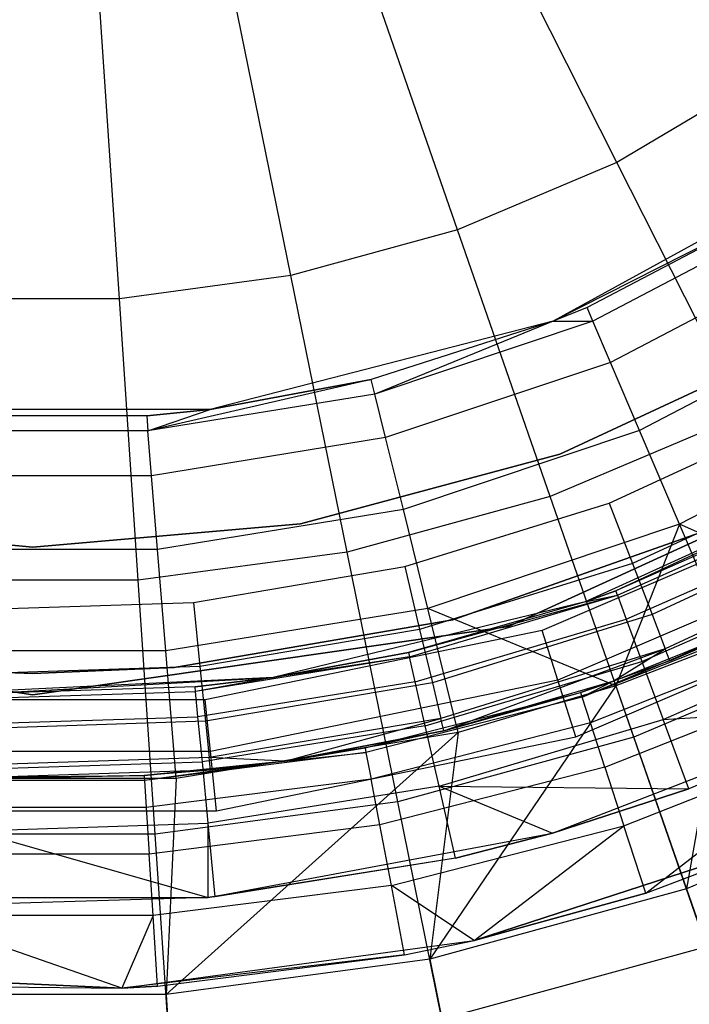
# Model space of a CAD drawing. Extents: x 5.4 to 34.8, y -14.7 to 14.7.
# Tile 147 of 251: x 20.1 to 20.9, y -2.4 to -1.2. Entities that reach past the tile are written whole.
import ezdxf

# ---------------------------------------------------------------- set-up
doc = ezdxf.new("R2010")
doc.units = 0
doc.header["$LTSCALE"] = 2.54
doc.layers.get('0').update_dxf_attribs({"color": 13, "linetype": 'CONTINUOUS'})

# ---------------------------------------------------------------- blocks, each defined once
blk = doc.blocks.new('BOHO_S_PM_7777_STL')
at = {"color": 0}
for p, q in [((20.8138, -1.3691, 14.1642), (20.6509, -1.0468, 13.9956)), ((20.8138, -1.3691, 14.1642), (20.6509, -1.0468, 13.9956)), ((20.6251, -1.4491, 14.1642), (20.5067, -1.108, 13.9956)), ((20.6251, -1.4491, 14.1642), (20.5067, -1.108, 13.9956)), ((20.4275, -1.5033, 14.1642), (20.3555, -1.1493, 13.9956)), ((20.4275, -1.5033, 14.1642), (20.3555, -1.1493, 13.9956)), ((20.2244, -1.5306, 14.1642), (20.2003, -1.1702, 13.9956)), ((20.2244, -1.5306, 14.1642), (20.2003, -1.1702, 13.9956)), ((20.9901, -1.2647, 14.1642), (20.8138, -1.3691, 14.1642)), ((20.9901, -1.2647, 14.1642), (20.8138, -1.3691, 14.1642)), ((21.1065, -1.3551, 21.7847), (20.7385, -1.5574, 21.7847)), ((21.1065, -1.3551, 21.7847), (20.7385, -1.5574, 21.7847)), ((20.8138, -1.3691, 14.1642), (20.6251, -1.4491, 14.1642)), ((20.8138, -1.3691, 14.1642), (20.6251, -1.4491, 14.1642)), ((20.9647, -1.6678, 14.3809), (20.8138, -1.3691, 14.1642)), ((20.9647, -1.6678, 14.3809), (20.8138, -1.3691, 14.1642)), ((21.0172, -1.4157, 20.5721), (20.7385, -1.5574, 21.7847)), ((21.0172, -1.4157, 20.5721), (20.7385, -1.5574, 21.7847)), ((21.0172, -1.4157, 20.5721), (20.7785, -1.541, 20.5721)), ((21.0172, -1.4157, 20.5721), (20.7785, -1.541, 20.5721)), ((21.0267, -1.4308, 20.299), (20.7855, -1.5574, 20.299)), ((21.0267, -1.4308, 20.299), (20.7855, -1.5574, 20.299)), ((20.6251, -1.4491, 14.1642), (20.4275, -1.5033, 14.1642)), ((20.6251, -1.4491, 14.1642), (20.4275, -1.5033, 14.1642)), ((20.7349, -1.7652, 14.3809), (20.6251, -1.4491, 14.1642)), ((20.7349, -1.7652, 14.3809), (20.6251, -1.4491, 14.1642)), ((21.0551, -1.4757, 20.0305), (20.8063, -1.6063, 20.0305)), ((21.0551, -1.4757, 20.0305), (20.8063, -1.6063, 20.0305)), ((20.4275, -1.5033, 14.1642), (20.2244, -1.5306, 14.1642)), ((20.4275, -1.5033, 14.1642), (20.2244, -1.5306, 14.1642)), ((20.4941, -1.8312, 14.3809), (20.4275, -1.5033, 14.1642)), ((20.4941, -1.8312, 14.3809), (20.4275, -1.5033, 14.1642)), ((20.2244, -1.5306, 14.1642), (20.0195, -1.5306, 14.1642)), ((20.2244, -1.5306, 14.1642), (20.0195, -1.5306, 14.1642)), ((20.2467, -1.8644, 14.3809), (20.2244, -1.5306, 14.1642)), ((20.2467, -1.8644, 14.3809), (20.2244, -1.5306, 14.1642)), ((20.7785, -1.541, 20.5721), (20.7385, -1.5574, 20.5721)), ((20.7785, -1.541, 20.5721), (20.7385, -1.5574, 20.5721)), ((20.7785, -1.541, 20.5721), (20.7385, -1.5574, 21.7847)), ((20.7785, -1.541, 20.5721), (20.7385, -1.5574, 21.7847)), ((20.7855, -1.5574, 20.299), (20.7785, -1.541, 20.5721)), ((20.7855, -1.5574, 20.299), (20.7785, -1.541, 20.5721)), ((21.102, -1.5499, 19.7712), (20.8407, -1.687, 19.7712)), ((21.102, -1.5499, 19.7712), (20.8407, -1.687, 19.7712)), ((20.7385, -1.5574, 21.7847), (20.3319, -1.6618, 21.7847)), ((20.7385, -1.5574, 21.7847), (20.3319, -1.6618, 21.7847)), ((20.7385, -1.5574, 20.5721), (20.5228, -1.6263, 20.5721)), ((20.7385, -1.5574, 21.7847), (20.5228, -1.6263, 20.5721)), ((20.7385, -1.5574, 20.5721), (20.5228, -1.6263, 20.5721)), ((20.7385, -1.5574, 21.7847), (20.5228, -1.6263, 20.5721)), ((20.7855, -1.5574, 20.299), (20.5271, -1.6436, 20.299)), ((20.7855, -1.5574, 20.299), (20.5271, -1.6436, 20.299)), ((20.7385, -1.5574, 20.5721), (20.5271, -1.6436, 20.299)), ((20.7385, -1.5574, 20.5721), (20.5271, -1.6436, 20.299)), ((20.7385, -1.5574, 20.5721), (20.7855, -1.5574, 20.299)), ((20.7385, -1.5574, 20.5721), (20.7855, -1.5574, 20.299)), ((20.7385, -1.5574, 20.5721), (20.7385, -1.5574, 21.7847)), ((20.7385, -1.5574, 20.5721), (20.7385, -1.5574, 21.7847)), ((20.8063, -1.6063, 20.0305), (20.7855, -1.5574, 20.299)), ((20.8063, -1.6063, 20.0305), (20.7855, -1.5574, 20.299)), ((21.0344, -1.5805, 22.4902), (20.7461, -1.7149, 22.4902)), ((20.7461, -1.7149, 20.2902), (21.0344, -1.5805, 20.2902)), ((20.7461, -1.7149, 20.2902), (21.0344, -1.5805, 20.2902)), ((21.0344, -1.5805, 22.4902), (20.7461, -1.7149, 22.4902)), ((20.8063, -1.6063, 20.0305), (20.5398, -1.6953, 20.0305)), ((20.8063, -1.6063, 20.0305), (20.5398, -1.6953, 20.0305)), ((20.8407, -1.687, 19.7712), (20.8063, -1.6063, 20.0305)), ((20.8407, -1.687, 19.7712), (20.8063, -1.6063, 20.0305)), ((20.5228, -1.6263, 20.5721), (20.2582, -1.6874, 20.299)), ((20.5228, -1.6263, 20.5721), (20.2582, -1.6874, 20.299)), ((20.5228, -1.6263, 20.5721), (20.3319, -1.6618, 20.5721)), ((20.3319, -1.6618, 21.7847), (20.5228, -1.6263, 20.5721)), ((20.3319, -1.6618, 21.7847), (20.5228, -1.6263, 20.5721)), ((20.5228, -1.6263, 20.5721), (20.3319, -1.6618, 20.5721)), ((20.5271, -1.6436, 20.299), (20.5228, -1.6263, 20.5721)), ((20.5271, -1.6436, 20.299), (20.5228, -1.6263, 20.5721)), ((20.5271, -1.6436, 20.299), (20.2582, -1.6874, 20.299)), ((20.5271, -1.6436, 20.299), (20.2582, -1.6874, 20.299)), ((20.5398, -1.6953, 20.0305), (20.5271, -1.6436, 20.299)), ((20.5398, -1.6953, 20.0305), (20.5271, -1.6436, 20.299)), ((21.1665, -1.6519, 19.5255), (20.888, -1.798, 19.5255)), ((21.1665, -1.6519, 19.5255), (20.888, -1.798, 19.5255)), ((20.3319, -1.6618, 21.7847), (19.912, -1.6618, 21.7847)), ((20.3319, -1.6618, 21.7847), (19.912, -1.6618, 21.7847)), ((20.3319, -1.6618, 20.5721), (20.2567, -1.6696, 20.5721)), ((20.2567, -1.6696, 20.5721), (20.3319, -1.6618, 21.7847)), ((20.2567, -1.6696, 20.5721), (20.3319, -1.6618, 21.7847)), ((20.3319, -1.6618, 20.5721), (20.2567, -1.6696, 20.5721)), ((20.2582, -1.6874, 20.299), (20.3319, -1.6618, 20.5721)), ((20.2582, -1.6874, 20.299), (20.3319, -1.6618, 20.5721)), ((20.3319, -1.6618, 21.7847), (20.3319, -1.6618, 20.5721)), ((20.3319, -1.6618, 21.7847), (20.3319, -1.6618, 20.5721)), ((20.9647, -1.6678, 14.3809), (20.7349, -1.7652, 14.3809)), ((20.9647, -1.6678, 14.3809), (20.7349, -1.7652, 14.3809)), ((20.8048, -1.773, 26.2559), (21.035, -1.6662, 26.2559)), ((20.8048, -1.773, 26.2559), (21.035, -1.6662, 26.2559)), ((20.2567, -1.6696, 20.5721), (19.9872, -1.6696, 20.5721)), ((20.2567, -1.6696, 20.5721), (19.9872, -1.6696, 20.5721)), ((20.2567, -1.6696, 20.5721), (20.2582, -1.6874, 20.299)), ((20.2567, -1.6696, 20.5721), (20.2582, -1.6874, 20.299)), ((20.2582, -1.6874, 20.299), (19.9857, -1.6874, 20.299)), ((20.2582, -1.6874, 20.299), (19.9857, -1.6874, 20.299)), ((20.2624, -1.7404, 20.0305), (20.2582, -1.6874, 20.299)), ((20.2624, -1.7404, 20.0305), (20.2582, -1.6874, 20.299)), ((20.8407, -1.687, 19.7712), (20.5608, -1.7805, 19.7712)), ((20.8407, -1.687, 19.7712), (20.5608, -1.7805, 19.7712)), ((21.2032, -1.6825, 21.4263), (20.6854, -1.919, 21.4263)), ((20.6854, -1.919, 21.1794), (21.2032, -1.6825, 21.1794)), ((21.2032, -1.6825, 21.4263), (20.6854, -1.919, 21.4263)), ((20.6854, -1.919, 21.1794), (21.2032, -1.6825, 21.1794)), ((20.888, -1.798, 19.5255), (20.8407, -1.687, 19.7712)), ((20.888, -1.798, 19.5255), (20.8407, -1.687, 19.7712)), ((20.5398, -1.6953, 20.0305), (20.2624, -1.7404, 20.0305)), ((20.5398, -1.6953, 20.0305), (20.2624, -1.7404, 20.0305)), ((20.5608, -1.7805, 19.7712), (20.5398, -1.6953, 20.0305)), ((20.5608, -1.7805, 19.7712), (20.5398, -1.6953, 20.0305)), ((20.7461, -1.7149, 22.4902), (20.4388, -1.7973, 22.4902)), ((20.4388, -1.7973, 20.2902), (20.7461, -1.7149, 20.2902)), ((20.4388, -1.7973, 20.2902), (20.7461, -1.7149, 20.2902)), ((20.7461, -1.7149, 22.4902), (20.4388, -1.7973, 22.4902)), ((20.7461, -1.7149, 20.2902), (20.7461, -1.7149, 22.4902)), ((20.7461, -1.7149, 20.2902), (20.7461, -1.7149, 22.4902)), ((21.1219, -1.7321, 26.1559), (20.7761, -1.89, 26.1559)), ((21.1219, -1.7321, 26.1559), (20.7761, -1.89, 26.1559)), ((21.1219, -1.7321, 26.1559), (20.8127, -1.8769, 22.0601)), ((21.1219, -1.7321, 26.1559), (20.8127, -1.8769, 22.0601)), ((21.0718, -1.7333, 26.2407), (20.8323, -1.8445, 26.2407)), ((21.0718, -1.7333, 26.2407), (20.8323, -1.8445, 26.2407)), ((20.2624, -1.7404, 20.0305), (19.9814, -1.7404, 20.0305)), ((20.2624, -1.7404, 20.0305), (19.9814, -1.7404, 20.0305)), ((20.2695, -1.8278, 19.7712), (20.2624, -1.7404, 20.0305)), ((20.2695, -1.8278, 19.7712), (20.2624, -1.7404, 20.0305)), ((20.7349, -1.7652, 14.3809), (20.4941, -1.8312, 14.3809)), ((20.7349, -1.7652, 14.3809), (20.4941, -1.8312, 14.3809)), ((20.5624, -1.8482, 26.2559), (20.8048, -1.773, 26.2559)), ((20.5624, -1.8482, 26.2559), (20.8048, -1.773, 26.2559)), ((21.1004, -1.7629, 21.1794), (20.7255, -1.9238, 21.1794)), ((21.1004, -1.7629, 21.1794), (20.7255, -1.9238, 21.1794)), ((20.8338, -2.0502, 14.6414), (20.7349, -1.7652, 14.3809)), ((20.8338, -2.0502, 14.6414), (20.7349, -1.7652, 14.3809)), ((20.8048, -1.773, 26.2559), (20.8323, -1.8445, 26.2407)), ((20.8048, -1.773, 26.2559), (20.8323, -1.8445, 26.2407)), ((21.047, -1.7732, 22.0601), (20.8127, -1.8769, 22.0601)), ((21.047, -1.7732, 22.0601), (20.8127, -1.8769, 22.0601)), ((20.5608, -1.7805, 19.7712), (20.2695, -1.8278, 19.7712)), ((20.5608, -1.7805, 19.7712), (20.2695, -1.8278, 19.7712)), ((20.5897, -1.8976, 19.5255), (20.5608, -1.7805, 19.7712)), ((20.5897, -1.8976, 19.5255), (20.5608, -1.7805, 19.7712)), ((20.8145, -1.8818, 21.962), (21.0494, -1.7778, 21.962)), ((20.8145, -1.8818, 21.962), (21.0494, -1.7778, 21.962)), ((21.103, -1.7902, 26.1974), (20.8556, -1.905, 26.1974)), ((21.103, -1.7902, 26.1974), (20.8556, -1.905, 26.1974)), ((20.1219, -1.825, 22.4902), (19.805, -1.7973, 22.4902)), ((19.805, -1.7973, 20.2902), (20.1219, -1.825, 20.2902)), ((19.805, -1.7973, 20.2902), (20.1219, -1.825, 20.2902)), ((20.1219, -1.825, 22.4902), (19.805, -1.7973, 22.4902)), ((20.4388, -1.7973, 22.4902), (20.1219, -1.825, 22.4902)), ((20.1219, -1.825, 20.2902), (20.4388, -1.7973, 20.2902)), ((20.1219, -1.825, 20.2902), (20.4388, -1.7973, 20.2902)), ((20.4388, -1.7973, 22.4902), (20.1219, -1.825, 22.4902)), ((20.4388, -1.7973, 20.2902), (20.4388, -1.7973, 22.4902)), ((20.4388, -1.7973, 20.2902), (20.4388, -1.7973, 22.4902)), ((20.888, -1.798, 19.5255), (20.5897, -1.8976, 19.5255)), ((20.888, -1.798, 19.5255), (20.5897, -1.8976, 19.5255)), ((20.6196, -1.9113, 22.4902), (20.9354, -1.7997, 22.4902)), ((20.9354, -1.7997, 20.2902), (20.6196, -1.9113, 20.2902)), ((20.6196, -1.9113, 22.4902), (20.9354, -1.7997, 22.4902)), ((20.9354, -1.7997, 20.2902), (20.6196, -1.9113, 20.2902)), ((20.888, -1.798, 19.5255), (20.8128, -1.9895, 19.2976)), ((20.888, -1.798, 19.5255), (20.8128, -1.9895, 19.2976)), ((20.825, -1.9104, 21.8686), (21.0635, -1.8048, 21.8686)), ((20.825, -1.9104, 21.8686), (21.0635, -1.8048, 21.8686)), ((20.9474, -1.9375, 19.2976), (20.888, -1.798, 19.5255)), ((20.9474, -1.9375, 19.2976), (20.888, -1.798, 19.5255)), ((21.0718, -1.8797, 19.2976), (20.888, -1.798, 19.5255)), ((21.0718, -1.8797, 19.2976), (20.888, -1.798, 19.5255)), ((21.1303, -1.8168, 21.2165), (20.744, -1.9826, 21.2165)), ((21.1303, -1.8168, 21.2165), (20.744, -1.9826, 21.2165)), ((20.2695, -1.8278, 19.7712), (19.9744, -1.8278, 19.7712)), ((20.2695, -1.8278, 19.7712), (19.9744, -1.8278, 19.7712)), ((20.1219, -1.825, 20.2902), (20.1219, -1.825, 22.4902)), ((20.1219, -1.825, 20.2902), (20.1219, -1.825, 22.4902)), ((20.4941, -1.8312, 14.3809), (20.2467, -1.8644, 14.3809)), ((20.4941, -1.8312, 14.3809), (20.2467, -1.8644, 14.3809)), ((20.2792, -1.9481, 19.5255), (20.2695, -1.8278, 19.7712)), ((20.2792, -1.9481, 19.5255), (20.2695, -1.8278, 19.7712)), ((20.5542, -2.1268, 14.6414), (20.4941, -1.8312, 14.3809)), ((20.5542, -2.1268, 14.6414), (20.4941, -1.8312, 14.3809)), ((21.1238, -1.8282, 26.1325), (20.8712, -1.9455, 26.1325)), ((21.1238, -1.8282, 26.1325), (20.8712, -1.9455, 26.1325)), ((21.1312, -1.8416, 26.0559), (20.8767, -1.9597, 26.0559)), ((21.1312, -1.8416, 26.0559), (20.8767, -1.9597, 26.0559)), ((20.3121, -1.8905, 26.2559), (20.5624, -1.8482, 26.2559)), ((20.3121, -1.8905, 26.2559), (20.5624, -1.8482, 26.2559)), ((20.5624, -1.8482, 26.2559), (20.5801, -1.9227, 26.2407)), ((20.5624, -1.8482, 26.2559), (20.5801, -1.9227, 26.2407)), ((20.8323, -1.8445, 26.2407), (20.5801, -1.9227, 26.2407)), ((20.8323, -1.8445, 26.2407), (20.5801, -1.9227, 26.2407)), ((20.8323, -1.8445, 26.2407), (20.8556, -1.905, 26.1974)), ((20.8323, -1.8445, 26.2407), (20.8556, -1.905, 26.1974)), ((20.8435, -1.9607, 21.7863), (21.0883, -1.8524, 21.7863)), ((20.8435, -1.9607, 21.7863), (21.0883, -1.8524, 21.7863)), ((20.2467, -1.8644, 14.3809), (19.9971, -1.8644, 14.3809)), ((20.2467, -1.8644, 14.3809), (19.9971, -1.8644, 14.3809)), ((20.2669, -2.1654, 14.6414), (20.2467, -1.8644, 14.3809)), ((20.2669, -2.1654, 14.6414), (20.2467, -1.8644, 14.3809)), ((20.7651, -2.05, 21.2294), (21.1646, -1.8786, 21.2294)), ((20.7651, -2.05, 21.2294), (21.1646, -1.8786, 21.2294)), ((20.7761, -1.89, 26.1559), (20.8127, -1.8769, 22.0601)), ((20.8127, -1.8769, 22.0601), (20.7761, -1.89, 22.0601)), ((20.7761, -1.89, 26.1559), (20.8127, -1.8769, 22.0601)), ((20.8127, -1.8769, 22.0601), (20.7761, -1.89, 22.0601)), ((20.8145, -1.8818, 21.962), (20.8127, -1.8769, 22.0601)), ((20.8145, -1.8818, 21.962), (20.8127, -1.8769, 22.0601)), ((20.7761, -1.89, 26.1559), (20.4066, -1.9796, 26.1559)), ((20.7761, -1.89, 26.1559), (20.4066, -1.9796, 26.1559)), ((20.567, -1.9499, 22.0601), (20.8145, -1.8818, 21.962)), ((20.567, -1.9499, 22.0601), (20.8145, -1.8818, 21.962)), ((20.7761, -1.89, 26.1559), (20.567, -1.9499, 22.0601)), ((20.7761, -1.89, 26.1559), (20.567, -1.9499, 22.0601)), ((20.7761, -1.89, 22.0601), (20.567, -1.9499, 22.0601)), ((20.7761, -1.89, 22.0601), (20.567, -1.9499, 22.0601)), ((20.5681, -1.955, 21.962), (20.8145, -1.8818, 21.962)), ((20.5681, -1.955, 21.962), (20.8145, -1.8818, 21.962)), ((20.7761, -1.89, 22.0601), (20.8145, -1.8818, 21.962)), ((20.7761, -1.89, 22.0601), (20.8145, -1.8818, 21.962)), ((20.7761, -1.89, 26.1559), (20.7761, -1.89, 22.0601)), ((20.7761, -1.89, 26.1559), (20.7761, -1.89, 22.0601)), ((20.8145, -1.8818, 21.962), (20.825, -1.9104, 21.8686)), ((20.8145, -1.8818, 21.962), (20.825, -1.9104, 21.8686)), ((20.0584, -1.8989, 26.2559), (20.3121, -1.8905, 26.2559)), ((20.0584, -1.8989, 26.2559), (20.3121, -1.8905, 26.2559)), ((20.5897, -1.8976, 19.5255), (20.2792, -1.9481, 19.5255)), ((20.5897, -1.8976, 19.5255), (20.2792, -1.9481, 19.5255)), ((20.3121, -1.8905, 26.2559), (20.3198, -1.9666, 26.2407)), ((20.3121, -1.8905, 26.2559), (20.3198, -1.9666, 26.2407)), ((20.6259, -2.0448, 19.2976), (20.5897, -1.8976, 19.5255)), ((20.6259, -2.0448, 19.2976), (20.5897, -1.8976, 19.5255)), ((20.8128, -1.9895, 19.2976), (20.5897, -1.8976, 19.5255)), ((20.8128, -1.9895, 19.2976), (20.5897, -1.8976, 19.5255)), ((20.7726, -2.0027, 21.9697), (21.0161, -1.9001, 22.0559)), ((20.7726, -2.0027, 21.9697), (21.0161, -1.9001, 22.0559)), ((20.8088, -1.9845, 22.0559), (21.0161, -1.9001, 22.0559)), ((20.8088, -1.9845, 22.0559), (21.0161, -1.9001, 22.0559)), ((20.8767, -1.9597, 26.0559), (21.0161, -1.9001, 22.0559)), ((20.8767, -1.9597, 26.0559), (21.0161, -1.9001, 22.0559)), ((20.2894, -1.9679, 22.4902), (20.6196, -1.9113, 22.4902)), ((20.6196, -1.9113, 20.2902), (20.2894, -1.9679, 20.2902)), ((20.2894, -1.9679, 22.4902), (20.6196, -1.9113, 22.4902)), ((20.6196, -1.9113, 20.2902), (20.2894, -1.9679, 20.2902)), ((20.5749, -1.9847, 21.8686), (20.825, -1.9104, 21.8686)), ((20.5749, -1.9847, 21.8686), (20.825, -1.9104, 21.8686)), ((20.8556, -1.905, 26.1974), (20.5952, -1.9858, 26.1974)), ((20.8556, -1.905, 26.1974), (20.5952, -1.9858, 26.1974)), ((20.6196, -1.9113, 22.4902), (20.6196, -1.9113, 20.2902)), ((20.6196, -1.9113, 22.4902), (20.6196, -1.9113, 20.2902)), ((21.0185, -1.9053, 21.9697), (20.7726, -2.0027, 21.9697)), ((21.0185, -1.9053, 21.9697), (20.7726, -2.0027, 21.9697)), ((20.825, -1.9104, 21.8686), (20.8435, -1.9607, 21.7863)), ((20.825, -1.9104, 21.8686), (20.8435, -1.9607, 21.7863)), ((20.8556, -1.905, 26.1974), (20.8712, -1.9455, 26.1325)), ((20.8556, -1.905, 26.1974), (20.8712, -1.9455, 26.1325)), ((20.1219, -2, 21.4263), (19.5585, -1.919, 21.4263)), ((19.5585, -1.919, 21.1794), (20.1219, -2, 21.1794)), ((20.1219, -2, 21.4263), (19.5585, -1.919, 21.4263)), ((19.5585, -1.919, 21.1794), (20.1219, -2, 21.1794)), ((20.6854, -1.919, 21.4263), (20.1219, -2, 21.4263)), ((20.1219, -2, 21.1794), (20.6854, -1.919, 21.1794)), ((20.6854, -1.919, 21.4263), (20.1219, -2, 21.4263)), ((20.1219, -2, 21.1794), (20.6854, -1.919, 21.1794)), ((20.5801, -1.9227, 26.2407), (20.3198, -1.9666, 26.2407)), ((20.5801, -1.9227, 26.2407), (20.3198, -1.9666, 26.2407)), ((20.7255, -1.9238, 21.1794), (20.3259, -2.0059, 21.1794)), ((20.7255, -1.9238, 21.1794), (20.3259, -2.0059, 21.1794)), ((20.5801, -1.9227, 26.2407), (20.5952, -1.9858, 26.1974)), ((20.5801, -1.9227, 26.2407), (20.5952, -1.9858, 26.1974)), ((20.6854, -1.919, 21.4263), (20.6854, -1.919, 21.1794)), ((20.6854, -1.919, 21.4263), (20.6854, -1.919, 21.1794)), ((20.744, -1.9826, 21.2165), (20.7255, -1.9238, 21.1794)), ((20.744, -1.9826, 21.2165), (20.7255, -1.9238, 21.1794)), ((20.8687, -2.0293, 21.7206), (21.1221, -1.9172, 21.7206)), ((20.8687, -2.0293, 21.7206), (21.1221, -1.9172, 21.7206)), ((21.0322, -1.9344, 21.8895), (20.7826, -2.0332, 21.8895)), ((21.0322, -1.9344, 21.8895), (20.7826, -2.0332, 21.8895)), ((21.1008, -1.937, 14.6414), (20.8338, -2.0502, 14.6414)), ((21.1008, -1.937, 14.6414), (20.8338, -2.0502, 14.6414)), ((20.2792, -1.9481, 19.5255), (19.9647, -1.9481, 19.5255)), ((20.2792, -1.9481, 19.5255), (19.9647, -1.9481, 19.5255)), ((20.2914, -2.0992, 19.2976), (20.2792, -1.9481, 19.5255)), ((20.2914, -2.0992, 19.2976), (20.2792, -1.9481, 19.5255)), ((20.8712, -1.9455, 26.1325), (20.6052, -2.028, 26.1325)), ((20.8712, -1.9455, 26.1325), (20.6052, -2.028, 26.1325)), ((20.6088, -2.0428, 26.0559), (20.8712, -1.9455, 26.1325)), ((20.6088, -2.0428, 26.0559), (20.8712, -1.9455, 26.1325)), ((20.8088, -1.9845, 26.0559), (20.8712, -1.9455, 26.1325)), ((20.8088, -1.9845, 26.0559), (20.8712, -1.9455, 26.1325)), ((20.9474, -1.9375, 19.2976), (20.8128, -1.9895, 19.2976)), ((20.9474, -1.9375, 19.2976), (20.8128, -1.9895, 19.2976)), ((20.8767, -1.9597, 26.0559), (20.8712, -1.9455, 26.1325)), ((20.8767, -1.9597, 26.0559), (20.8712, -1.9455, 26.1325)), ((20.9474, -1.9375, 19.2976), (20.8963, -2.23, 18.9274)), ((20.9474, -1.9375, 19.2976), (20.8963, -2.23, 18.9274)), ((20.5681, -1.955, 21.962), (20.3145, -1.996, 21.962)), ((20.5681, -1.955, 21.962), (20.3145, -1.996, 21.962)), ((20.4066, -1.9796, 26.1559), (20.567, -1.9499, 22.0601)), ((20.567, -1.9499, 22.0601), (20.4066, -1.9796, 22.0601)), ((20.4066, -1.9796, 26.1559), (20.567, -1.9499, 22.0601)), ((20.567, -1.9499, 22.0601), (20.4066, -1.9796, 22.0601)), ((20.5681, -1.955, 21.962), (20.4066, -1.9796, 22.0601)), ((20.5681, -1.955, 21.962), (20.4066, -1.9796, 22.0601)), ((20.567, -1.9499, 22.0601), (20.5681, -1.955, 21.962)), ((20.567, -1.9499, 22.0601), (20.5681, -1.955, 21.962)), ((20.5749, -1.9847, 21.8686), (20.5681, -1.955, 21.962)), ((20.5749, -1.9847, 21.8686), (20.5681, -1.955, 21.962)), ((20.8767, -1.9597, 26.0559), (20.8088, -1.9845, 22.0559)), ((20.8767, -1.9597, 26.0559), (20.8088, -1.9845, 22.0559)), ((20.8767, -1.9597, 26.0559), (20.8088, -1.9845, 26.0559)), ((20.8767, -1.9597, 26.0559), (20.8088, -1.9845, 26.0559)), ((19.9544, -1.9679, 22.4902), (20.1219, -1.975, 22.4902)), ((20.1219, -1.975, 20.2902), (19.9544, -1.9679, 20.2902)), ((19.9544, -1.9679, 22.4902), (20.1219, -1.975, 22.4902)), ((20.1219, -1.975, 20.2902), (19.9544, -1.9679, 20.2902)), ((20.3198, -1.9666, 26.2407), (20.0559, -1.9754, 26.2407)), ((20.3198, -1.9666, 26.2407), (20.0559, -1.9754, 26.2407)), ((20.1219, -1.975, 22.4902), (20.2894, -1.9679, 22.4902)), ((20.2894, -1.9679, 20.2902), (20.1219, -1.975, 20.2902)), ((20.2894, -1.9679, 20.2902), (20.1219, -1.975, 20.2902)), ((20.1219, -1.975, 22.4902), (20.2894, -1.9679, 22.4902)), ((20.2894, -1.9679, 22.4902), (20.2894, -1.9679, 20.2902)), ((20.2894, -1.9679, 22.4902), (20.2894, -1.9679, 20.2902)), ((20.3198, -1.9666, 26.2407), (20.3263, -2.0312, 26.1974)), ((20.3198, -1.9666, 26.2407), (20.3263, -2.0312, 26.1974)), ((20.5868, -2.0369, 21.7863), (20.8435, -1.9607, 21.7863)), ((20.5868, -2.0369, 21.7863), (20.8435, -1.9607, 21.7863)), ((20.8435, -1.9607, 21.7863), (20.8687, -2.0293, 21.7206)), ((20.8435, -1.9607, 21.7863), (20.8687, -2.0293, 21.7206)), ((20.4066, -1.9796, 26.1559), (20.0268, -1.9977, 26.1559)), ((20.4066, -1.9796, 26.1559), (20.0268, -1.9977, 26.1559)), ((20.0578, -1.999, 22.0601), (20.4066, -1.9796, 26.1559)), ((20.0578, -1.999, 22.0601), (20.4066, -1.9796, 26.1559)), ((20.1219, -1.975, 22.4902), (20.1219, -1.975, 20.2902)), ((20.1219, -1.975, 22.4902), (20.1219, -1.975, 20.2902)), ((20.4066, -1.9796, 22.0601), (20.314, -1.9908, 22.0601)), ((20.314, -1.9908, 22.0601), (20.4066, -1.9796, 26.1559)), ((20.314, -1.9908, 22.0601), (20.4066, -1.9796, 26.1559)), ((20.4066, -1.9796, 22.0601), (20.314, -1.9908, 22.0601)), ((20.4066, -1.9796, 22.0601), (20.3145, -1.996, 21.962)), ((20.4066, -1.9796, 22.0601), (20.3145, -1.996, 21.962)), ((20.744, -1.9826, 21.2165), (20.3321, -2.0672, 21.2165)), ((20.744, -1.9826, 21.2165), (20.3321, -2.0672, 21.2165)), ((20.4066, -1.9796, 26.1559), (20.4066, -1.9796, 22.0601)), ((20.4066, -1.9796, 26.1559), (20.4066, -1.9796, 22.0601)), ((20.7651, -2.05, 21.2294), (20.744, -1.9826, 21.2165)), ((20.7651, -2.05, 21.2294), (20.744, -1.9826, 21.2165)), ((20.314, -1.9908, 22.0601), (20.0578, -1.999, 22.0601)), ((20.314, -1.9908, 22.0601), (20.0578, -1.999, 22.0601)), ((20.3145, -1.996, 21.962), (20.314, -1.9908, 22.0601)), ((20.3145, -1.996, 21.962), (20.314, -1.9908, 22.0601)), ((20.5749, -1.9847, 21.8686), (20.3174, -2.0263, 21.8686)), ((20.5749, -1.9847, 21.8686), (20.3174, -2.0263, 21.8686)), ((20.5952, -1.9858, 26.1974), (20.3263, -2.0312, 26.1974)), ((20.5952, -1.9858, 26.1974), (20.3263, -2.0312, 26.1974)), ((20.5868, -2.0369, 21.7863), (20.5749, -1.9847, 21.8686)), ((20.5868, -2.0369, 21.7863), (20.5749, -1.9847, 21.8686)), ((20.8128, -1.9895, 19.2976), (20.5921, -2.3133, 18.9274)), ((20.8128, -1.9895, 19.2976), (20.5921, -2.3133, 18.9274)), ((20.5952, -1.9858, 26.1974), (20.6052, -2.028, 26.1325)), ((20.5952, -1.9858, 26.1974), (20.6052, -2.028, 26.1325)), ((20.8088, -1.9845, 26.0559), (20.6088, -2.0428, 26.0559)), ((20.8088, -1.9845, 26.0559), (20.6088, -2.0428, 26.0559)), ((20.8128, -1.9895, 19.2976), (20.6259, -2.0448, 19.2976)), ((20.8128, -1.9895, 19.2976), (20.6259, -2.0448, 19.2976)), ((20.8088, -1.9845, 26.0559), (20.7709, -1.9972, 22.0559)), ((20.7709, -1.9972, 22.0559), (20.8088, -1.9845, 22.0559)), ((20.8088, -1.9845, 26.0559), (20.7709, -1.9972, 22.0559)), ((20.7709, -1.9972, 22.0559), (20.8088, -1.9845, 22.0559)), ((20.8088, -1.9845, 22.0559), (20.7726, -2.0027, 21.9697)), ((20.8088, -1.9845, 22.0559), (20.7726, -2.0027, 21.9697)), ((20.7996, -2.0858, 21.8231), (21.0557, -1.9844, 21.8231)), ((20.7996, -2.0858, 21.8231), (21.0557, -1.9844, 21.8231)), ((20.8088, -1.9845, 26.0559), (20.8088, -1.9845, 22.0559)), ((20.8088, -1.9845, 26.0559), (20.8088, -1.9845, 22.0559)), ((20.8128, -1.9895, 19.2976), (20.8963, -2.23, 18.9274)), ((20.8128, -1.9895, 19.2976), (20.8963, -2.23, 18.9274)), ((20.3259, -2.0059, 21.1794), (19.9179, -2.0059, 21.1794)), ((20.3259, -2.0059, 21.1794), (19.9179, -2.0059, 21.1794)), ((20.0577, -2.0042, 21.962), (20.3145, -1.996, 21.962)), ((20.0577, -2.0042, 21.962), (20.3145, -1.996, 21.962)), ((20.1219, -2, 21.1794), (20.1219, -2, 21.4263)), ((20.1219, -2, 21.1794), (20.1219, -2, 21.4263)), ((20.3174, -2.0263, 21.8686), (20.3145, -1.996, 21.962)), ((20.3174, -2.0263, 21.8686), (20.3145, -1.996, 21.962)), ((20.3321, -2.0672, 21.2165), (20.3259, -2.0059, 21.1794)), ((20.3321, -2.0672, 21.2165), (20.3259, -2.0059, 21.1794)), ((20.5154, -2.0628, 22.0559), (20.7709, -1.9972, 22.0559)), ((20.5154, -2.0628, 22.0559), (20.7709, -1.9972, 22.0559)), ((20.7726, -2.0027, 21.9697), (20.5165, -2.0684, 21.9697)), ((20.7726, -2.0027, 21.9697), (20.5165, -2.0684, 21.9697)), ((20.6088, -2.0428, 26.0559), (20.7709, -1.9972, 22.0559)), ((20.6088, -2.0428, 26.0559), (20.7709, -1.9972, 22.0559)), ((20.7709, -1.9972, 22.0559), (20.7726, -2.0027, 21.9697)), ((20.7709, -1.9972, 22.0559), (20.7726, -2.0027, 21.9697)), ((20.7826, -2.0332, 21.8895), (20.7726, -2.0027, 21.9697)), ((20.7826, -2.0332, 21.8895), (20.7726, -2.0027, 21.9697)), ((20.7377, -2.1641, 21.6559), (21.1248, -2.0141, 21.6559)), ((20.7377, -2.1641, 21.6559), (21.1248, -2.0141, 21.6559)), ((20.8687, -2.0293, 21.7206), (21.1248, -2.0141, 21.6762)), ((20.8687, -2.0293, 21.7206), (21.1248, -2.0141, 21.6762)), ((21.1248, -2.0141, 21.6762), (20.899, -2.1116, 21.6762)), ((21.1248, -2.0141, 21.6559), (20.899, -2.1116, 21.6762)), ((21.1248, -2.0141, 21.6762), (20.899, -2.1116, 21.6762)), ((21.1248, -2.0141, 21.6559), (20.899, -2.1116, 21.6762)), ((20.0567, -2.0346, 21.8686), (20.3174, -2.0263, 21.8686)), ((20.0567, -2.0346, 21.8686), (20.3174, -2.0263, 21.8686)), ((20.3226, -2.0796, 21.7863), (20.3174, -2.0263, 21.8686)), ((20.3226, -2.0796, 21.7863), (20.3174, -2.0263, 21.8686)), ((20.6052, -2.028, 26.1325), (20.3306, -2.0743, 26.1325)), ((20.6052, -2.028, 26.1325), (20.3306, -2.0743, 26.1325)), ((20.4208, -2.0786, 26.0559), (20.6052, -2.028, 26.1325)), ((20.4208, -2.0786, 26.0559), (20.6052, -2.028, 26.1325)), ((20.6031, -2.1082, 21.7206), (20.8687, -2.0293, 21.7206)), ((20.6031, -2.1082, 21.7206), (20.8687, -2.0293, 21.7206)), ((20.6088, -2.0428, 26.0559), (20.6052, -2.028, 26.1325)), ((20.6088, -2.0428, 26.0559), (20.6052, -2.028, 26.1325)), ((20.899, -2.1116, 21.6762), (20.8687, -2.0293, 21.7206)), ((20.899, -2.1116, 21.6762), (20.8687, -2.0293, 21.7206)), ((20.3263, -2.0312, 26.1974), (20.0537, -2.0403, 26.1974)), ((20.3263, -2.0312, 26.1974), (20.0537, -2.0403, 26.1974)), ((20.5868, -2.0369, 21.7863), (20.3226, -2.0796, 21.7863)), ((20.5868, -2.0369, 21.7863), (20.3226, -2.0796, 21.7863)), ((20.3263, -2.0312, 26.1974), (20.3306, -2.0743, 26.1325)), ((20.3263, -2.0312, 26.1974), (20.3306, -2.0743, 26.1325)), ((20.7826, -2.0332, 21.8895), (20.5225, -2.1, 21.8895)), ((20.7826, -2.0332, 21.8895), (20.5225, -2.1, 21.8895)), ((20.6031, -2.1082, 21.7206), (20.5868, -2.0369, 21.7863)), ((20.6031, -2.1082, 21.7206), (20.5868, -2.0369, 21.7863)), ((20.7996, -2.0858, 21.8231), (20.7826, -2.0332, 21.8895)), ((20.7996, -2.0858, 21.8231), (20.7826, -2.0332, 21.8895)), ((20.6259, -2.0448, 19.2976), (20.2796, -2.3553, 18.9274)), ((20.6259, -2.0448, 19.2976), (20.2796, -2.3553, 18.9274)), ((20.6259, -2.0448, 19.2976), (20.2914, -2.0992, 19.2976)), ((20.6259, -2.0448, 19.2976), (20.2914, -2.0992, 19.2976)), ((20.3393, -2.1375, 21.2294), (20.7651, -2.05, 21.2294)), ((20.3393, -2.1375, 21.2294), (20.7651, -2.05, 21.2294)), ((20.4208, -2.0786, 22.0559), (20.6088, -2.0428, 26.0559)), ((20.6088, -2.0428, 26.0559), (20.4208, -2.0786, 26.0559)), ((20.4208, -2.0786, 22.0559), (20.6088, -2.0428, 26.0559)), ((20.6088, -2.0428, 26.0559), (20.4208, -2.0786, 26.0559)), ((20.6088, -2.0428, 26.0559), (20.5154, -2.0628, 22.0559)), ((20.6088, -2.0428, 26.0559), (20.5154, -2.0628, 22.0559)), ((20.8338, -2.0502, 14.6414), (20.5542, -2.1268, 14.6414)), ((20.8338, -2.0502, 14.6414), (20.5542, -2.1268, 14.6414)), ((20.6259, -2.0448, 19.2976), (20.5921, -2.3133, 18.9274)), ((20.6259, -2.0448, 19.2976), (20.5921, -2.3133, 18.9274)), ((20.8222, -2.1553, 21.7771), (21.0869, -2.0506, 21.7771)), ((20.8222, -2.1553, 21.7771), (21.0869, -2.0506, 21.7771)), ((20.9201, -2.2987, 14.9409), (20.8338, -2.0502, 14.6414)), ((20.9201, -2.2987, 14.9409), (20.8338, -2.0502, 14.6414)), ((20.8481, -2.235, 21.7559), (21.0869, -2.0506, 21.7771)), ((20.8481, -2.235, 21.7559), (21.0869, -2.0506, 21.7771)), ((20.4208, -2.0786, 22.0559), (20.5154, -2.0628, 22.0559)), ((20.4208, -2.0786, 22.0559), (20.5154, -2.0628, 22.0559)), ((20.5154, -2.0628, 22.0559), (20.5165, -2.0684, 21.9697)), ((20.5154, -2.0628, 22.0559), (20.5165, -2.0684, 21.9697)), ((20.3321, -2.0672, 21.2165), (19.9117, -2.0672, 21.2165)), ((20.3321, -2.0672, 21.2165), (19.9117, -2.0672, 21.2165)), ((20.3306, -2.0743, 26.1325), (20.0523, -2.0836, 26.1325)), ((20.3306, -2.0743, 26.1325), (20.0523, -2.0836, 26.1325)), ((20.5165, -2.0684, 21.9697), (20.2542, -2.1016, 21.9697)), ((20.5165, -2.0684, 21.9697), (20.2542, -2.1016, 21.9697)), ((20.3321, -2.0895, 26.0559), (20.3306, -2.0743, 26.1325)), ((20.3321, -2.0895, 26.0559), (20.3306, -2.0743, 26.1325)), ((20.4208, -2.0786, 26.0559), (20.3306, -2.0743, 26.1325)), ((20.4208, -2.0786, 26.0559), (20.3306, -2.0743, 26.1325)), ((20.3393, -2.1375, 21.2294), (20.3321, -2.0672, 21.2165)), ((20.3393, -2.1375, 21.2294), (20.3321, -2.0672, 21.2165)), ((20.4208, -2.0786, 22.0559), (20.5165, -2.0684, 21.9697)), ((20.4208, -2.0786, 22.0559), (20.5165, -2.0684, 21.9697)), ((20.5165, -2.0684, 21.9697), (20.5225, -2.1, 21.8895)), ((20.5165, -2.0684, 21.9697), (20.5225, -2.1, 21.8895)), ((20.055, -2.0882, 21.7863), (20.3226, -2.0796, 21.7863)), ((20.055, -2.0882, 21.7863), (20.3226, -2.0796, 21.7863)), ((20.2538, -2.0959, 22.0559), (20.4208, -2.0786, 22.0559)), ((20.4208, -2.0786, 26.0559), (20.2538, -2.0959, 22.0559)), ((20.4208, -2.0786, 26.0559), (20.2538, -2.0959, 22.0559)), ((20.2538, -2.0959, 22.0559), (20.4208, -2.0786, 22.0559)), ((20.4208, -2.0786, 22.0559), (20.2542, -2.1016, 21.9697)), ((20.4208, -2.0786, 22.0559), (20.2542, -2.1016, 21.9697)), ((20.3296, -2.1524, 21.7206), (20.3226, -2.0796, 21.7863)), ((20.3296, -2.1524, 21.7206), (20.3226, -2.0796, 21.7863)), ((20.4208, -2.0786, 26.0559), (20.3321, -2.0895, 26.0559)), ((20.4208, -2.0786, 26.0559), (20.3321, -2.0895, 26.0559)), ((20.4208, -2.0786, 22.0559), (20.4208, -2.0786, 26.0559)), ((20.4208, -2.0786, 22.0559), (20.4208, -2.0786, 26.0559)), ((20.7996, -2.0858, 21.8231), (20.5329, -2.1543, 21.8231)), ((20.7996, -2.0858, 21.8231), (20.5329, -2.1543, 21.8231)), ((20.7996, -2.0858, 21.8231), (20.8222, -2.1553, 21.7771)), ((20.7996, -2.0858, 21.8231), (20.8222, -2.1553, 21.7771)), ((20.2914, -2.0992, 19.2976), (19.9525, -2.0992, 19.2976)), ((20.2914, -2.0992, 19.2976), (19.9525, -2.0992, 19.2976)), ((20.2538, -2.0959, 22.0559), (19.9897, -2.1016, 21.9697)), ((20.2538, -2.0959, 22.0559), (19.9897, -2.1016, 21.9697)), ((20.022, -2.0976, 22.0559), (20.2538, -2.0959, 22.0559)), ((20.022, -2.0976, 22.0559), (20.2538, -2.0959, 22.0559)), ((20.3321, -2.0895, 26.0559), (20.0518, -2.0988, 26.0559)), ((20.3321, -2.0895, 26.0559), (20.0518, -2.0988, 26.0559)), ((20.0518, -2.0988, 26.0559), (20.2538, -2.0959, 22.0559)), ((20.0518, -2.0988, 26.0559), (20.2538, -2.0959, 22.0559)), ((20.3321, -2.0895, 26.0559), (20.2538, -2.0959, 22.0559)), ((20.3321, -2.0895, 26.0559), (20.2538, -2.0959, 22.0559)), ((20.2538, -2.0959, 22.0559), (20.2542, -2.1016, 21.9697)), ((20.2538, -2.0959, 22.0559), (20.2542, -2.1016, 21.9697)), ((20.5225, -2.1, 21.8895), (20.2562, -2.1336, 21.8895)), ((20.5225, -2.1, 21.8895), (20.2562, -2.1336, 21.8895)), ((20.2914, -2.0992, 19.2976), (20.2796, -2.3553, 18.9274)), ((20.2914, -2.0992, 19.2976), (20.2796, -2.3553, 18.9274)), ((20.5329, -2.1543, 21.8231), (20.5225, -2.1, 21.8895)), ((20.5329, -2.1543, 21.8231), (20.5225, -2.1, 21.8895)), ((20.2542, -2.1016, 21.9697), (19.9897, -2.1016, 21.9697)), ((20.2542, -2.1016, 21.9697), (19.9897, -2.1016, 21.9697)), ((20.2542, -2.1016, 21.9697), (20.2562, -2.1336, 21.8895)), ((20.2542, -2.1016, 21.9697), (20.2562, -2.1336, 21.8895)), ((20.6031, -2.1082, 21.7206), (20.3296, -2.1524, 21.7206)), ((20.6031, -2.1082, 21.7206), (20.3296, -2.1524, 21.7206)), ((20.6226, -2.1936, 21.6762), (20.6031, -2.1082, 21.7206)), ((20.6031, -2.1082, 21.7206), (20.7377, -2.1641, 21.6762)), ((20.6031, -2.1082, 21.7206), (20.7377, -2.1641, 21.6762)), ((20.6031, -2.1082, 21.7206), (20.899, -2.1116, 21.6762)), ((20.6031, -2.1082, 21.7206), (20.899, -2.1116, 21.6762)), ((20.6226, -2.1936, 21.6762), (20.6031, -2.1082, 21.7206)), ((20.899, -2.1116, 21.6762), (20.7377, -2.1641, 21.6762)), ((20.7377, -2.1641, 21.6559), (20.899, -2.1116, 21.6762)), ((20.7377, -2.1641, 21.6559), (20.899, -2.1116, 21.6762)), ((20.899, -2.1116, 21.6762), (20.7377, -2.1641, 21.6762)), ((21.1866, -2.1069, 18.9274), (20.8963, -2.23, 18.9274)), ((21.1866, -2.1069, 18.9274), (20.8963, -2.23, 18.9274)), ((20.2562, -2.1336, 21.8895), (19.9877, -2.1336, 21.8895)), ((20.2562, -2.1336, 21.8895), (19.9877, -2.1336, 21.8895)), ((20.2562, -2.1336, 21.8895), (20.2596, -2.1888, 21.8231)), ((20.2562, -2.1336, 21.8895), (20.2596, -2.1888, 21.8231)), ((20.5542, -2.1268, 14.6414), (20.2669, -2.1654, 14.6414)), ((20.5542, -2.1268, 14.6414), (20.2669, -2.1654, 14.6414)), ((20.6066, -2.3846, 14.9409), (20.5542, -2.1268, 14.6414)), ((20.6066, -2.3846, 14.9409), (20.5542, -2.1268, 14.6414)), ((19.9046, -2.1375, 21.2294), (20.3393, -2.1375, 21.2294)), ((19.9046, -2.1375, 21.2294), (20.3393, -2.1375, 21.2294)), ((20.0526, -2.1613, 21.7206), (20.3296, -2.1524, 21.7206)), ((20.0526, -2.1613, 21.7206), (20.3296, -2.1524, 21.7206)), ((20.5329, -2.1543, 21.8231), (20.2596, -2.1888, 21.8231)), ((20.5329, -2.1543, 21.8231), (20.2596, -2.1888, 21.8231)), ((20.3295, -2.2404, 21.6762), (20.3296, -2.1524, 21.7206)), ((20.3295, -2.2404, 21.6762), (20.3296, -2.1524, 21.7206)), ((20.338, -2.2396, 21.6762), (20.3296, -2.1524, 21.7206)), ((20.338, -2.2396, 21.6762), (20.3296, -2.1524, 21.7206)), ((20.5466, -2.2261, 21.7771), (20.5329, -2.1543, 21.8231)), ((20.5466, -2.2261, 21.7771), (20.5329, -2.1543, 21.8231)), ((20.5466, -2.2261, 21.7771), (20.8222, -2.1553, 21.7771)), ((20.5466, -2.2261, 21.7771), (20.8222, -2.1553, 21.7771)), ((20.6449, -2.2911, 21.7559), (20.8222, -2.1553, 21.7771)), ((20.6449, -2.2911, 21.7559), (20.8222, -2.1553, 21.7771)), ((20.8481, -2.235, 21.7559), (20.8222, -2.1553, 21.7771)), ((20.8481, -2.235, 21.7559), (20.8222, -2.1553, 21.7771)), ((20.2669, -2.1654, 14.6414), (19.977, -2.1654, 14.6414)), ((20.2669, -2.1654, 14.6414), (19.977, -2.1654, 14.6414)), ((20.0526, -2.1613, 21.7206), (20.3295, -2.2404, 21.6762)), ((20.0526, -2.1613, 21.7206), (20.3295, -2.2404, 21.6762)), ((20.2845, -2.4279, 14.9409), (20.2669, -2.1654, 14.6414)), ((20.2845, -2.4279, 14.9409), (20.2669, -2.1654, 14.6414)), ((20.3295, -2.2404, 21.6559), (20.7377, -2.1641, 21.6559)), ((20.3295, -2.2404, 21.6559), (20.7377, -2.1641, 21.6559)), ((20.7377, -2.1641, 21.6762), (20.6226, -2.1936, 21.6762)), ((20.6226, -2.1936, 21.6762), (20.7377, -2.1641, 21.6559)), ((20.6226, -2.1936, 21.6762), (20.7377, -2.1641, 21.6559)), ((20.7377, -2.1641, 21.6762), (20.6226, -2.1936, 21.6762)), ((21.0455, -2.1609, 21.7559), (20.6449, -2.2911, 21.6559)), ((20.6449, -2.2911, 21.6559), (21.0455, -2.1609, 21.6559)), ((21.0455, -2.1609, 21.7559), (20.6449, -2.2911, 21.6559)), ((20.6449, -2.2911, 21.6559), (21.0455, -2.1609, 21.6559)), ((20.7377, -2.1641, 21.6559), (20.7377, -2.1641, 21.6762)), ((20.7377, -2.1641, 21.6559), (20.7377, -2.1641, 21.6762)), ((20.8481, -2.235, 21.7559), (21.0455, -2.1609, 21.7559)), ((20.8481, -2.235, 21.7559), (21.0455, -2.1609, 21.7559)), ((20.2596, -2.1888, 21.8231), (19.9842, -2.1888, 21.8231)), ((20.2596, -2.1888, 21.8231), (19.9842, -2.1888, 21.8231)), ((20.2642, -2.2618, 21.7771), (20.2596, -2.1888, 21.8231)), ((20.2642, -2.2618, 21.7771), (20.2596, -2.1888, 21.8231)), ((20.6226, -2.1936, 21.6762), (20.3295, -2.2404, 21.6559)), ((20.6226, -2.1936, 21.6762), (20.3295, -2.2404, 21.6559)), ((20.6226, -2.1936, 21.6762), (20.338, -2.2396, 21.6762)), ((20.6226, -2.1936, 21.6762), (20.338, -2.2396, 21.6762)), ((20.5466, -2.2261, 21.7771), (20.2642, -2.2618, 21.7771)), ((20.5466, -2.2261, 21.7771), (20.2642, -2.2618, 21.7771)), ((20.5623, -2.3084, 21.7559), (20.5466, -2.2261, 21.7771)), ((20.5623, -2.3084, 21.7559), (20.5466, -2.2261, 21.7771)), ((20.6449, -2.2911, 21.7559), (20.5466, -2.2261, 21.7771)), ((20.6449, -2.2911, 21.7559), (20.5466, -2.2261, 21.7771)), ((19.9143, -2.2404, 21.6559), (20.3295, -2.2404, 21.6559)), ((19.9143, -2.2404, 21.6559), (20.3295, -2.2404, 21.6559)), ((20.3295, -2.2404, 21.6762), (20.0498, -2.2488, 21.6762)), ((20.3295, -2.2404, 21.6559), (20.0498, -2.2488, 21.6762)), ((20.3295, -2.2404, 21.6762), (20.0498, -2.2488, 21.6762)), ((20.3295, -2.2404, 21.6559), (20.0498, -2.2488, 21.6762)), ((20.338, -2.2396, 21.6762), (20.3295, -2.2404, 21.6762)), ((20.338, -2.2396, 21.6762), (20.3295, -2.2404, 21.6762)), ((20.338, -2.2396, 21.6762), (20.3295, -2.2404, 21.6559)), ((20.338, -2.2396, 21.6762), (20.3295, -2.2404, 21.6559)), ((20.3295, -2.2404, 21.6762), (20.3295, -2.2404, 21.6559)), ((20.3295, -2.2404, 21.6762), (20.3295, -2.2404, 21.6559)), ((20.8963, -2.23, 18.9274), (20.5921, -2.3133, 18.9274)), ((20.8963, -2.23, 18.9274), (20.5921, -2.3133, 18.9274)), ((20.6449, -2.2911, 21.7559), (20.8481, -2.235, 21.7559)), ((20.8481, -2.235, 21.7559), (20.6449, -2.2911, 21.6559)), ((20.6449, -2.2911, 21.7559), (20.8481, -2.235, 21.7559)), ((20.8481, -2.235, 21.7559), (20.6449, -2.2911, 21.6559)), ((20.8963, -2.23, 18.9274), (20.9673, -2.4345, 18.5337)), ((20.8963, -2.23, 18.9274), (20.9673, -2.4345, 18.5337)), ((20.2642, -2.2618, 21.7771), (19.9796, -2.2618, 21.7771)), ((20.2274, -2.3476, 21.7559), (19.9796, -2.2618, 21.7771)), ((20.2274, -2.3476, 21.7559), (19.9796, -2.2618, 21.7771)), ((20.2642, -2.2618, 21.7771), (19.9796, -2.2618, 21.7771)), ((20.2642, -2.2618, 21.7771), (20.2274, -2.3476, 21.7559)), ((20.2642, -2.2618, 21.7771), (20.2274, -2.3476, 21.7559)), ((20.2695, -2.3454, 21.7559), (20.2642, -2.2618, 21.7771)), ((20.2695, -2.3454, 21.7559), (20.2642, -2.2618, 21.7771)), ((20.2274, -2.3476, 21.6559), (20.6449, -2.2911, 21.6559)), ((20.2274, -2.3476, 21.6559), (20.6449, -2.2911, 21.6559)), ((20.5623, -2.3084, 21.7559), (20.6449, -2.2911, 21.7559)), ((20.5623, -2.3084, 21.7559), (20.6449, -2.2911, 21.7559)), ((20.5623, -2.3084, 21.7559), (20.6449, -2.2911, 21.6559)), ((20.5623, -2.3084, 21.7559), (20.6449, -2.2911, 21.6559)), ((20.9201, -2.2987, 14.9409), (20.6066, -2.3846, 14.9409)), ((20.9201, -2.2987, 14.9409), (20.6066, -2.3846, 14.9409)), ((20.6449, -2.2911, 21.7559), (20.6449, -2.2911, 21.6559)), ((20.6449, -2.2911, 21.7559), (20.6449, -2.2911, 21.6559)), ((20.5623, -2.3084, 21.7559), (20.2274, -2.3476, 21.6559)), ((20.5623, -2.3084, 21.7559), (20.2274, -2.3476, 21.6559)), ((20.2695, -2.3454, 21.7559), (20.5623, -2.3084, 21.7559)), ((20.2695, -2.3454, 21.7559), (20.5623, -2.3084, 21.7559)), ((20.5921, -2.3133, 18.9274), (20.2796, -2.3553, 18.9274)), ((20.5921, -2.3133, 18.9274), (20.2796, -2.3553, 18.9274)), ((20.5921, -2.3133, 18.9274), (20.6352, -2.5254, 18.5337)), ((20.5921, -2.3133, 18.9274), (20.6352, -2.5254, 18.5337)), ((20.2274, -2.3476, 21.7559), (19.8065, -2.3287, 21.6559)), ((19.8065, -2.3287, 21.6559), (20.2274, -2.3476, 21.6559)), ((20.2274, -2.3476, 21.7559), (19.8065, -2.3287, 21.6559)), ((19.8065, -2.3287, 21.6559), (20.2274, -2.3476, 21.6559)), ((19.9744, -2.3454, 21.7559), (20.2274, -2.3476, 21.7559)), ((19.9744, -2.3454, 21.7559), (20.2274, -2.3476, 21.7559)), ((20.2274, -2.3476, 21.7559), (20.2695, -2.3454, 21.7559)), ((20.2695, -2.3454, 21.7559), (20.2274, -2.3476, 21.6559)), ((20.2695, -2.3454, 21.7559), (20.2274, -2.3476, 21.6559)), ((20.2274, -2.3476, 21.7559), (20.2695, -2.3454, 21.7559)), ((20.2796, -2.3553, 18.9274), (19.9643, -2.3553, 18.9274)), ((20.2796, -2.3553, 18.9274), (19.9643, -2.3553, 18.9274)), ((20.2274, -2.3476, 21.7559), (20.2274, -2.3476, 21.6559)), ((20.2274, -2.3476, 21.7559), (20.2274, -2.3476, 21.6559)), ((20.2796, -2.3553, 18.9274), (20.2941, -2.5713, 18.5337)), ((20.2796, -2.3553, 18.9274), (20.2941, -2.5713, 18.5337))]:
    blk.add_line(p, q, dxfattribs=at)

msp = doc.modelspace()

# ---------------------------------------------------------------- block references
at = {"color": 0}
msp.add_blockref('BOHO_S_PM_7777_STL', (0, 0), dxfattribs=at)

doc.saveas('drawing.dxf')
